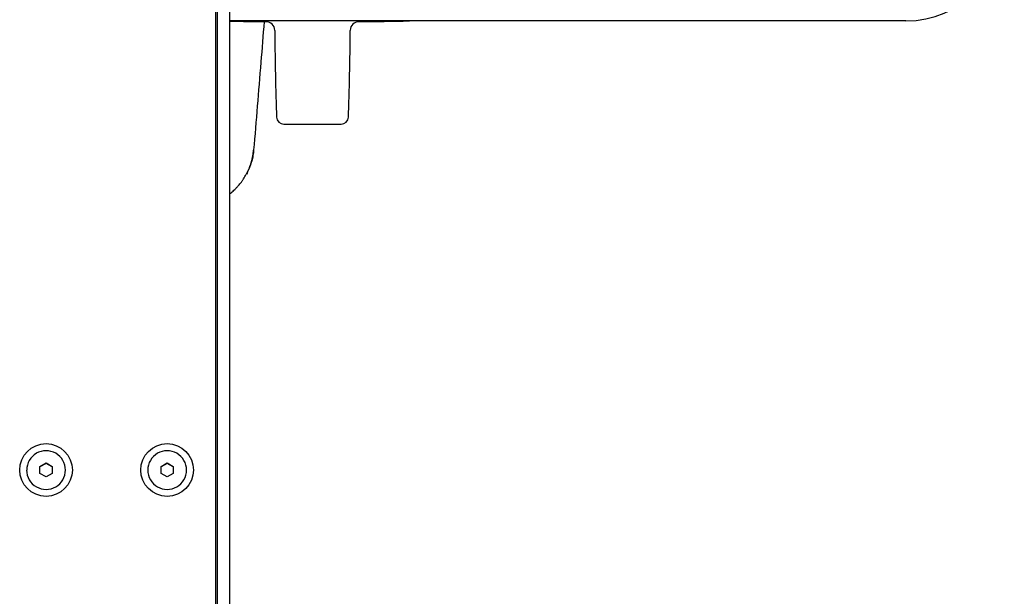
# Model space of a CAD drawing. Header units: millimetres. Extents: x 8 to 1894, y 12 to 2738.
# Tile 43 of 156: x 1074 to 1277, y 1211 to 1330. Entities that reach past the tile are written whole.
import ezdxf

# ---------------------------------------------------------------- set-up
doc = ezdxf.new("R2010")
doc.units = ezdxf.units.MM

msp = doc.modelspace()

# ---------------------------------------------------------------- linework, layer by layer
at = {"color": 7, "linetype": 'Continuous', "lineweight": 30}
for p, q in [((1114.04, 1377.51), (1114.04, 1061.72)), ((1114.37, 1377.21), (1114.37, 1063.91)), ((1116.98, 1061.61), (1116.98, 1374.11)), ((1256.54, 1329.94), (1116.98, 1329.94)), ((1077.79, 1238.02), (1079.04, 1238.74)), ((1079.04, 1238.65), (1077.79, 1237.93)), ((1077.79, 1236.58), (1077.79, 1238.02)), ((1079.04, 1238.74), (1080.29, 1238.02)), ((1079.04, 1238.74), (1079.04, 1238.65)), ((1080.29, 1237.93), (1079.04, 1238.65)), ((1080.29, 1238.02), (1080.29, 1236.58)), ((1102.79, 1238.02), (1104.04, 1238.74)), ((1104.04, 1238.65), (1102.79, 1237.93)), ((1102.79, 1236.58), (1102.79, 1238.02)), ((1104.04, 1238.74), (1105.29, 1238.02)), ((1104.04, 1238.74), (1104.04, 1238.65)), ((1105.29, 1237.93), (1104.04, 1238.65)), ((1105.29, 1238.02), (1105.29, 1236.58)), ((1075.04, 1237.29), (1075.04, 1237.28)), ((1079.04, 1235.86), (1077.79, 1236.58)), ((1080.29, 1236.58), (1079.04, 1235.86)), ((1083.04, 1237.28), (1083.04, 1237.29)), ((1100.04, 1237.29), (1100.04, 1237.28)), ((1104.04, 1235.86), (1102.79, 1236.58)), ((1105.29, 1236.58), (1104.04, 1235.86)), ((1108.04, 1237.28), (1108.04, 1237.29))]:
    msp.add_line(p, q, dxfattribs=at)
for centre in [(1079.04, 1237.29), (1104.04, 1237.29)]:
    msp.add_circle(centre, 5.44, dxfattribs=at)
for centre, radius, start, end in [((1256.54, 1350.24), 20.3, 270, 0), ((1134.04, 2329.74), 1000, 269.02209, 269.4515), ((1124.45, 1327.98), 1.8, 0.3639, 89.4469), ((1143.63, 1327.98), 1.8, 90.5671, 179.6355), ((1134.04, 2329.74), 1000, 270.54847, 271.14593), ((1128.13, 1310.15), 1.5, 182.0604, 269.6943), ((1139.96, 1310.15), 1.5, 270.3108, 357.9428), ((1134.04, 2329.74), 1021.1, 269.66774, 270.33226), ((1079.03, 1237.28), 3.98, 119.8519, 179.9587), ((1079.04, 1237.27), 4, 0.1791, 120.0099), ((1104.03, 1237.28), 3.98, 119.8519, 179.9587), ((1104.04, 1237.27), 4, 0.1791, 120.0099), ((1079.04, 1237.29), 4, 180.1791, 300.0099), ((1079.06, 1237.28), 3.98, 299.8519, 359.9587), ((1104.04, 1237.29), 4, 180.1791, 300.0099), ((1104.06, 1237.28), 3.98, 299.8519, 359.9587)]:
    msp.add_arc(centre, radius, start, end, dxfattribs=at)
for points, knots in [([(1124.06, 1329.79), (1123.84, 1327), (1123.13, 1318.17), (1122.4, 1309.34), (1121.9, 1303.31)], [0, 0, 0, 0, 0.316596, 1, 1, 1, 1]), ([(1126.25, 1327.99), (1126.27, 1326.56), (1126.29, 1323.6), (1126.37, 1319.11), (1126.48, 1314.59), (1126.58, 1311.58), (1126.63, 1310.1)], [0, 0, 0, 0, 0.240803, 0.496076, 0.751359, 1, 1, 1, 1]), ([(1141.45, 1310.1), (1141.51, 1311.58), (1141.61, 1314.59), (1141.72, 1319.11), (1141.8, 1323.6), (1141.82, 1326.56), (1141.83, 1327.99)], [0, 0, 0, 0, 0.248641, 0.503924, 0.759197, 1, 1, 1, 1]), ([(1116.98, 1294.29), (1117.04, 1294.34), (1117.2, 1294.47), (1117.49, 1294.7), (1117.83, 1295.01), (1118.2, 1295.37), (1118.56, 1295.74), (1118.89, 1296.12), (1119.21, 1296.5), (1119.52, 1296.92), (1119.82, 1297.36), (1120.11, 1297.83), (1120.39, 1298.3), (1120.65, 1298.81), (1120.9, 1299.36), (1121.13, 1299.93), (1121.34, 1300.54), (1121.53, 1301.18), (1121.68, 1301.85), (1121.81, 1302.56), (1121.86, 1303.04), (1121.88, 1303.28)], [0, 0, 0, 0, 0.021091, 0.060564, 0.104447, 0.15272, 0.205339, 0.249736, 0.296823, 0.346602, 0.399076, 0.44912, 0.501393, 0.555896, 0.612627, 0.671587, 0.732776, 0.796199, 0.861864, 0.929788, 1, 1, 1, 1]), ([(1121.9, 1303.31), (1121.86, 1302.93), (1121.77, 1302.15), (1121.51, 1301), (1121.14, 1299.88), (1120.76, 1298.98), (1120.48, 1298.48), (1120.39, 1298.31)], [0, 0, 0, 0, 0.223248, 0.446496, 0.669744, 0.892991, 1, 1, 1, 1])]:
    msp.add_open_spline(points, degree=3, knots=knots, dxfattribs=at)

doc.saveas('drawing.dxf')
